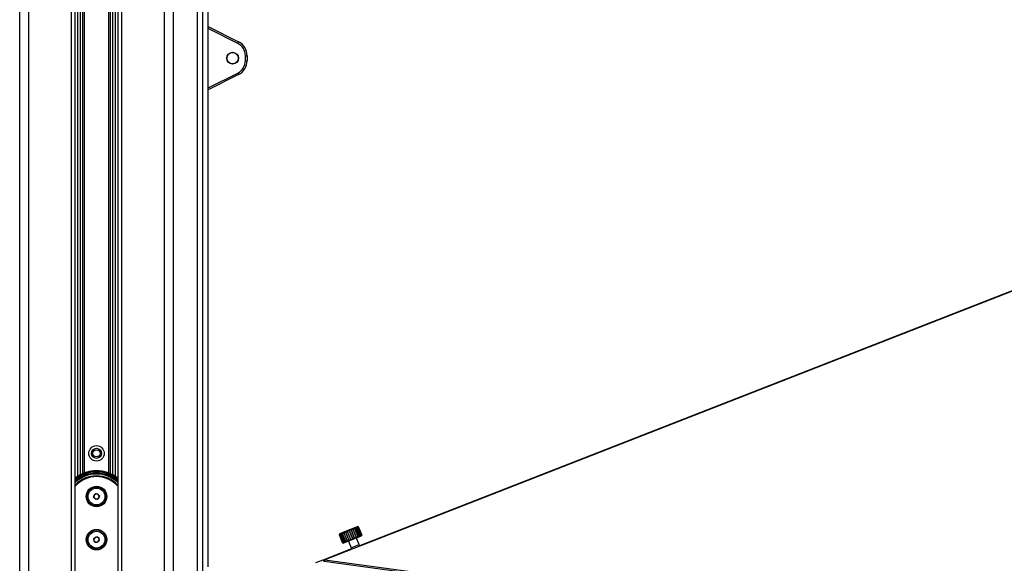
# Model space of a CAD drawing. Header units: millimetres. Extents: x 20 to 26560, y 40 to 18133.
# Tile 37 of 97: x 9009 to 10151, y 6124 to 6754. Entities that reach past the tile are written whole.
import ezdxf

# ---------------------------------------------------------------- set-up
doc = ezdxf.new("R2010")
doc.units = ezdxf.units.MM
doc.header["$LTSCALE"] = 2

msp = doc.modelspace()

# ---------------------------------------------------------------- linework, layer by layer
at = {"color": 8, "linetype": 'Continuous', "lineweight": 25}
for p, q in [((9009.42, 1723.33), (9009.42, 7471.33)), ((9019.62, 7471.33), (9019.62, 1723.33)), ((9069.53, 1723.33), (9069.53, 7471.33)), ((9127.39, 7471.33), (9127.39, 1723.33)), ((9177.3, 1723.33), (9177.3, 7471.33)), ((9187.5, 7471.33), (9187.5, 1723.33)), ((9215.75, 1723.33), (9215.75, 7471.33)), ((9221.21, 7471.33), (9221.21, 1723.33)), ((9076.75, 6224.67), (9076.75, 7457.33)), ((9079.57, 7457.33), (9079.57, 6226.35)), ((9082.57, 6227.81), (9082.57, 7457.33)), ((9083.99, 7457.33), (9083.99, 6228.39)), ((9112.93, 6228.39), (9112.93, 7457.33)), ((9114.35, 7457.33), (9114.35, 6227.81)), ((9117.35, 6226.35), (9117.35, 7457.33)), ((9120.17, 7457.33), (9120.17, 6224.67)), ((9228.01, 6119.75), (9228.01, 7291.4)), ((9262.32, 6726.53), (9228.02, 6743.83)), ((9228.02, 6674.82), (9262.32, 6692.12)), ((9393.56, 6142.01), (9402.85, 6145.72))]:
    msp.add_line(p, q, dxfattribs=at)
at = {"color": 7, "linetype": 'Continuous', "lineweight": 25}
for p, q in [((9073.82, 1723.33), (9073.82, 7471.33)), ((9123.1, 7471.33), (9123.1, 1723.33)), ((9228.02, 6119.76), (9228.02, 7291.4)), ((9228.02, 6746.05), (9263.17, 6728.32)), ((9271.11, 6706.41), (9271.11, 6712.25)), ((9271.11, 6712.25), (9273.06, 6712.25)), ((9273.06, 6712.25), (9273.06, 6706.41)), ((9271.11, 6706.41), (9273.06, 6706.41)), ((10847.49, 6707.86), (9363.28, 6128.1)), ((9263.17, 6690.34), (9228.02, 6672.61)), ((9095.1, 6200.48), (9096.05, 6203.82)), ((9097.51, 6198), (9095.1, 6200.48)), ((9096.05, 6203.82), (9099.41, 6204.66)), ((9100.87, 6198.84), (9097.51, 6198)), ((9099.41, 6204.66), (9101.82, 6202.17)), ((9101.82, 6202.17), (9100.87, 6198.84)), ((9394.14, 6163.78), (9401.01, 6166.52)), ((9399.47, 6164.83), (9399.22, 6164.73)), ((9399.22, 6164.73), (9402.93, 6155.44)), ((9403.18, 6155.54), (9399.47, 6164.83)), ((9400.76, 6165.34), (9400.57, 6165.27)), ((9400.57, 6165.27), (9404.27, 6155.98)), ((9404.47, 6156.05), (9400.76, 6165.34)), ((9401.95, 6166.12), (9401.01, 6166.52)), ((9401.68, 6165.71), (9401.56, 6165.66)), ((9401.56, 6165.66), (9405.26, 6156.37)), ((9405.39, 6156.42), (9401.68, 6165.71)), ((9402.2, 6165.92), (9402.14, 6165.89)), ((9402.14, 6165.89), (9405.85, 6156.6)), ((9405.9, 6156.63), (9402.2, 6165.92)), ((9402.31, 6165.96), (9406.01, 6156.67)), ((9095.19, 6152.47), (9097.82, 6154.73)), ((9097.82, 6154.73), (9101.09, 6153.59)), ((9101.09, 6153.59), (9101.73, 6150.18)), ((9380.02, 6157.07), (9380.17, 6157.44)), ((9380.03, 6157.08), (9380.02, 6157.07)), ((9380.02, 6157.07), (9383.72, 6147.78)), ((9383.74, 6147.79), (9380.03, 6157.08)), ((9380.58, 6158.37), (9380.17, 6157.44)), ((9380.37, 6157.21), (9380.28, 6157.18)), ((9380.28, 6157.18), (9383.99, 6147.89)), ((9384.07, 6147.92), (9380.37, 6157.21)), ((9380.58, 6158.37), (9394.14, 6163.78)), ((9381.12, 6157.51), (9380.96, 6157.45)), ((9380.96, 6157.45), (9384.67, 6148.16)), ((9384.82, 6148.22), (9381.12, 6157.51)), ((9382.26, 6157.96), (9382.04, 6157.88)), ((9382.04, 6157.88), (9385.74, 6148.59)), ((9385.96, 6148.67), (9382.26, 6157.96)), ((9383.46, 6158.44), (9383.41, 6158.6)), ((9383.73, 6158.55), (9383.46, 6158.44)), ((9383.46, 6158.44), (9387.17, 6149.16)), ((9387.44, 6149.26), (9383.73, 6158.55)), ((9405.46, 6155.37), (9385.02, 6147.22)), ((9385.5, 6159.26), (9385.18, 6159.13)), ((9385.18, 6159.13), (9388.89, 6149.84)), ((9389.2, 6149.97), (9385.5, 6159.26)), ((9387.48, 6160.05), (9387.13, 6159.91)), ((9387.13, 6159.91), (9390.84, 6150.62)), ((9391.18, 6150.76), (9387.48, 6160.05)), ((9389.6, 6160.89), (9389.24, 6160.75)), ((9389.24, 6160.75), (9392.94, 6151.46)), ((9393.31, 6151.6), (9389.6, 6160.89)), ((9391.79, 6161.76), (9391.42, 6161.62)), ((9391.42, 6161.62), (9395.12, 6152.33)), ((9395.49, 6152.47), (9391.79, 6161.76)), ((9393.94, 6162.62), (9393.59, 6162.48)), ((9393.59, 6162.48), (9397.29, 6153.19)), ((9397.65, 6153.34), (9393.94, 6162.62)), ((9396, 6163.44), (9395.66, 6163.31)), ((9395.66, 6163.31), (9399.37, 6154.02)), ((9399.7, 6154.15), (9396, 6163.44)), ((9397.29, 6153.19), (9397.65, 6153.34)), ((9397.86, 6164.19), (9397.56, 6164.07)), ((9397.56, 6164.07), (9401.27, 6154.78)), ((9401.57, 6154.9), (9397.86, 6164.19)), ((9399.37, 6154.02), (9399.7, 6154.15)), ((9402.85, 6145.72), (9399.88, 6153.15)), ((9401.27, 6154.78), (9401.57, 6154.9)), ((9402.93, 6155.44), (9403.18, 6155.54)), ((9404.27, 6155.98), (9404.47, 6156.05)), ((9405.26, 6156.37), (9405.39, 6156.42)), ((9405.46, 6155.37), (9405.86, 6156.32)), ((9405.85, 6156.6), (9405.9, 6156.63)), ((9095.83, 6149.07), (9095.19, 6152.47)), ((9099.1, 6147.92), (9095.83, 6149.07)), ((9101.73, 6150.18), (9099.1, 6147.92)), ((9383.72, 6147.78), (9383.74, 6147.79)), ((9383.99, 6147.89), (9384.07, 6147.92)), ((9384.08, 6147.63), (9385.02, 6147.22)), ((9384.67, 6148.16), (9384.82, 6148.22)), ((9385.74, 6148.59), (9385.96, 6148.67)), ((9387.17, 6149.16), (9387.44, 6149.26)), ((9388.89, 6149.84), (9389.2, 6149.97)), ((9390.59, 6149.45), (9393.56, 6142.01)), ((9390.84, 6150.62), (9391.18, 6150.76)), ((9392.94, 6151.46), (9393.31, 6151.6)), ((9393.56, 6142.01), (9394.15, 6140.54)), ((9395.12, 6152.33), (9395.49, 6152.47)), ((9403.46, 6144.18), (9402.85, 6145.72)), ((9394.15, 6140.54), (9361.96, 6127.96)), ((9361.96, 6127.96), (9352.49, 6124.27)), ((9362.53, 6128.11), (9361.43, 6127.68)), ((9361.43, 6127.68), (9361.96, 6127.96)), ((9361.43, 6127.68), (9361.87, 6126.43)), ((9363.05, 6126.89), (9361.87, 6126.43)), ((9361.87, 6126.43), (9362.59, 6126.34)), ((9361.87, 6126.43), (9362.59, 6126.34)), ((9363.28, 6128.1), (9362.53, 6128.11)), ((9362.59, 6126.34), (10148.02, 6019.59)), ((9363.28, 6128.1), (10149.36, 6021.26))]:
    msp.add_line(p, q, dxfattribs=at)
at = {"color": 7, "linetype": 'Continuous', "lineweight": 25, "flags": 128}
for points in [[(10847.49, 6708.24), (10116.2, 6422.59), (9403.46, 6144.18)], [(9363.05, 6126.89), (9362.85, 6127.37), (9362.53, 6128.11)], [(9362.59, 6126.34), (9362.82, 6126.61), (9363.05, 6126.89)]]:
    msp.add_lwpolyline(points, dxfattribs=at)
at = {"color": 7, "linetype": 'Continuous', "lineweight": 25}
for centre, radius in [((9256.26, 6709.33), 6.8), ((9256.26, 6709.33), 6.62), ((9098.46, 6251.33), 9), ((9098.46, 6251.33), 5.83), ((9098.46, 6251.33), 4.13), ((9098.46, 6201.33), 11.91), ((9098.46, 6201.33), 11.21), ((9098.46, 6201.33), 9.75), ((9098.46, 6151.33), 11.91), ((9098.46, 6151.33), 11.21), ((9098.46, 6151.33), 9.75)]:
    msp.add_circle(centre, radius, dxfattribs=at)
for centre, radius, start, end in [((9243.71, 6736.47), 21.09, 331.89973, 337.2714), ((9255.11, 6712.25), 16, 0, 63.23075), ((9255.06, 6712.25), 18, 0, 63.23075), ((9255.11, 6706.41), 16, 296.76925, 0), ((9255.06, 6706.41), 18, 296.76925, 0), ((9243.71, 6682.19), 21.09, 22.7286, 28.10027), ((9098.46, 6191.33), 39.79, 51.73954, 128.26046), ((9098.46, 6191.33), 36, 46.80845, 133.19155), ((9098.46, 6201.33), 3, 164.07117, 224.07117), ((9098.46, 6201.33), 3, 104.07117, 164.07117), ((9098.46, 6201.33), 3, 224.07117, 284.07117), ((9098.46, 6201.33), 3, 44.07117, 104.07117), ((9098.46, 6201.33), 3, 284.07117, 344.07117), ((9098.46, 6201.33), 3, 344.07117, 44.07117), ((9098.46, 6151.33), 3, 130.70083, 190.70083), ((9098.46, 6151.33), 3, 70.70083, 130.70083), ((9098.46, 6151.33), 3, 10.70083, 70.70083), ((9098.46, 6151.33), 3, 190.70083, 250.70083), ((9098.46, 6151.33), 3, 250.70083, 310.70083), ((9098.46, 6151.33), 3, 310.70083, 10.70083)]:
    msp.add_arc(centre, radius, start, end, dxfattribs=at)
at = {"color": 8, "linetype": 'Continuous', "lineweight": 25}
for radius, start, end in [(39.21, 51.06683, 128.93317), (38.21, 49.84559, 130.15441), (36.9, 48.11222, 131.88778), (33.9, 43.37546, 136.62454), (33.08, 41.8522, 138.1478)]:
    msp.add_arc((9098.46, 6191.33), radius, start, end, dxfattribs=at)
at = {"color": 7, "linetype": 'Continuous', "lineweight": 25}
for points, knots in [([(9397.56, 6164.07), (9397.4, 6164.12), (9397.13, 6164.2), (9396.74, 6164.23), (9396.43, 6164.18), (9396.21, 6164.08), (9396.04, 6163.9), (9395.96, 6163.68), (9395.99, 6163.52), (9396, 6163.44)], [0, 0, 0, 0, 0.204032, 0.3454381, 0.4634379, 0.5817831, 0.6937763, 0.8561918, 1, 1, 1, 1]), ([(9399.22, 6164.73), (9399.06, 6164.78), (9398.78, 6164.86), (9398.39, 6164.89), (9398.11, 6164.85), (9397.92, 6164.76), (9397.8, 6164.6), (9397.78, 6164.41), (9397.84, 6164.26), (9397.86, 6164.19)], [0, 0, 0, 0, 0.204032, 0.3454381, 0.4634379, 0.5817831, 0.6937763, 0.8561918, 1, 1, 1, 1]), ([(9400.57, 6165.27), (9400.4, 6165.31), (9400.12, 6165.4), (9399.76, 6165.44), (9399.52, 6165.41), (9399.37, 6165.34), (9399.3, 6165.2), (9399.33, 6165.03), (9399.43, 6164.89), (9399.47, 6164.83)], [0, 0, 0, 0, 0.204032, 0.3454381, 0.4634379, 0.5817831, 0.6937763, 0.8561918, 1, 1, 1, 1]), ([(9401.56, 6165.66), (9401.4, 6165.71), (9401.12, 6165.8), (9400.8, 6165.85), (9400.6, 6165.84), (9400.49, 6165.78), (9400.48, 6165.67), (9400.57, 6165.52), (9400.7, 6165.4), (9400.76, 6165.34)], [0, 0, 0, 0, 0.204032, 0.3454381, 0.4634379, 0.5817831, 0.6937763, 0.8561918, 1, 1, 1, 1]), ([(9402.14, 6165.89), (9401.99, 6165.95), (9401.74, 6166.04), (9401.46, 6166.11), (9401.3, 6166.13), (9401.25, 6166.09), (9401.3, 6166), (9401.44, 6165.87), (9401.61, 6165.76), (9401.68, 6165.71)], [0, 0, 0, 0, 0.204032, 0.3454381, 0.4634379, 0.5817831, 0.6937763, 0.8561918, 1, 1, 1, 1]), ([(9402.31, 6165.96), (9402.17, 6166.02), (9401.94, 6166.12), (9401.71, 6166.21), (9401.61, 6166.25), (9401.62, 6166.23), (9401.72, 6166.17), (9401.92, 6166.06), (9402.11, 6165.96), (9402.2, 6165.92)], [0, 0, 0, 0, 0.204032, 0.3454381, 0.4634379, 0.5817831, 0.6937763, 0.8561918, 1, 1, 1, 1]), ([(9380.28, 6157.18), (9380.32, 6157.31), (9380.39, 6157.53), (9380.43, 6157.73), (9380.42, 6157.8), (9380.38, 6157.76), (9380.29, 6157.62), (9380.18, 6157.39), (9380.08, 6157.18), (9380.03, 6157.08)], [0, 0, 0, 0, 0.204032, 0.3454381, 0.4634379, 0.5817831, 0.6937763, 0.8561918, 1, 1, 1, 1]), ([(9380.96, 6157.45), (9380.98, 6157.57), (9381.02, 6157.78), (9380.99, 6157.95), (9380.93, 6158), (9380.83, 6157.94), (9380.69, 6157.78), (9380.54, 6157.53), (9380.42, 6157.31), (9380.37, 6157.21)], [0, 0, 0, 0, 0.204032, 0.3454381, 0.4634379, 0.5817831, 0.6937763, 0.8561918, 1, 1, 1, 1]), ([(9382.04, 6157.88), (9382.04, 6157.99), (9382.03, 6158.18), (9381.94, 6158.33), (9381.82, 6158.36), (9381.67, 6158.28), (9381.49, 6158.1), (9381.3, 6157.84), (9381.18, 6157.61), (9381.12, 6157.51)], [0, 0, 0, 0, 0.204032, 0.3454381, 0.4634379, 0.5817831, 0.6937763, 0.8561918, 1, 1, 1, 1]), ([(9383.36, 6158.73), (9383.31, 6158.77), (9383.23, 6158.85), (9383.06, 6158.85), (9382.87, 6158.76), (9382.66, 6158.57), (9382.44, 6158.29), (9382.32, 6158.07), (9382.26, 6157.96)], [0, 0, 0, 0, 0.177653, 0.3258999, 0.4745808, 0.6152814, 0.8193292, 1, 1, 1, 1]), ([(9385.18, 6159.13), (9385.13, 6159.22), (9385.04, 6159.38), (9384.82, 6159.48), (9384.6, 6159.47), (9384.38, 6159.36), (9384.14, 6159.16), (9383.92, 6158.88), (9383.79, 6158.66), (9383.73, 6158.55)], [0, 0, 0, 0, 0.204032, 0.3454381, 0.4634379, 0.5817831, 0.6937763, 0.8561918, 1, 1, 1, 1]), ([(9387.13, 6159.91), (9387.06, 6159.99), (9386.93, 6160.13), (9386.65, 6160.21), (9386.4, 6160.18), (9386.15, 6160.06), (9385.89, 6159.86), (9385.66, 6159.58), (9385.55, 6159.36), (9385.5, 6159.26)], [0, 0, 0, 0, 0.204032, 0.3454381, 0.4634379, 0.5817831, 0.6937763, 0.8561918, 1, 1, 1, 1]), ([(9389.24, 6160.75), (9389.14, 6160.82), (9388.97, 6160.95), (9388.65, 6161.01), (9388.36, 6160.96), (9388.1, 6160.84), (9387.84, 6160.63), (9387.62, 6160.36), (9387.52, 6160.15), (9387.48, 6160.05)], [0, 0, 0, 0, 0.204032, 0.3454381, 0.4634379, 0.5817831, 0.6937763, 0.8561918, 1, 1, 1, 1]), ([(9391.42, 6161.62), (9391.3, 6161.68), (9391.09, 6161.8), (9390.74, 6161.84), (9390.43, 6161.79), (9390.16, 6161.66), (9389.9, 6161.46), (9389.71, 6161.19), (9389.64, 6160.99), (9389.6, 6160.89)], [0, 0, 0, 0, 0.20403198, 0.34543812, 0.46343791, 0.58178308, 0.69377629, 0.85619184, 1, 1, 1, 1]), ([(9393.59, 6162.48), (9393.45, 6162.54), (9393.21, 6162.64), (9392.83, 6162.67), (9392.51, 6162.62), (9392.25, 6162.5), (9392.01, 6162.3), (9391.85, 6162.04), (9391.81, 6161.85), (9391.79, 6161.76)], [0, 0, 0, 0, 0.204032, 0.3454381, 0.4634379, 0.5817831, 0.6937763, 0.8561918, 1, 1, 1, 1]), ([(9395.66, 6163.31), (9395.51, 6163.36), (9395.25, 6163.46), (9394.86, 6163.48), (9394.54, 6163.43), (9394.29, 6163.31), (9394.09, 6163.12), (9393.96, 6162.89), (9393.95, 6162.71), (9393.94, 6162.62)], [0, 0, 0, 0, 0.204032, 0.3454381, 0.4634379, 0.5817831, 0.6937763, 0.8561918, 1, 1, 1, 1]), ([(9395.49, 6152.47), (9395.6, 6152.4), (9395.79, 6152.29), (9396.13, 6152.24), (9396.44, 6152.28), (9396.71, 6152.41), (9396.96, 6152.62), (9397.17, 6152.89), (9397.25, 6153.09), (9397.29, 6153.19)], [0, 0, 0, 0, 0.20403198, 0.34543812, 0.46343791, 0.58178308, 0.69377629, 0.85619184, 1, 1, 1, 1]), ([(9397.65, 6153.34), (9397.74, 6153.26), (9397.89, 6153.12), (9398.19, 6153.06), (9398.47, 6153.1), (9398.73, 6153.22), (9398.99, 6153.43), (9399.21, 6153.7), (9399.32, 6153.92), (9399.37, 6154.02)], [0, 0, 0, 0, 0.204032, 0.3454381, 0.4634379, 0.5817831, 0.6937763, 0.8561918, 1, 1, 1, 1]), ([(9399.7, 6154.15), (9399.77, 6154.07), (9399.88, 6153.92), (9400.13, 6153.83), (9400.38, 6153.86), (9400.62, 6153.97), (9400.87, 6154.18), (9401.09, 6154.45), (9401.21, 6154.67), (9401.27, 6154.78)], [0, 0, 0, 0, 0.204032, 0.3454381, 0.4634379, 0.5817831, 0.6937763, 0.8561918, 1, 1, 1, 1]), ([(9401.57, 6154.9), (9401.61, 6154.8), (9401.68, 6154.63), (9401.88, 6154.53), (9402.08, 6154.53), (9402.29, 6154.64), (9402.52, 6154.83), (9402.74, 6155.11), (9402.87, 6155.33), (9402.93, 6155.44)], [0, 0, 0, 0, 0.204032, 0.3454381, 0.4634379, 0.5817831, 0.6937763, 0.8561918, 1, 1, 1, 1]), ([(9403.18, 6155.54), (9403.19, 6155.43), (9403.22, 6155.25), (9403.36, 6155.12), (9403.51, 6155.1), (9403.68, 6155.19), (9403.88, 6155.38), (9404.09, 6155.65), (9404.21, 6155.87), (9404.27, 6155.98)], [0, 0, 0, 0, 0.204032, 0.3454381, 0.4634379, 0.5817831, 0.6937763, 0.8561918, 1, 1, 1, 1]), ([(9404.47, 6156.05), (9404.46, 6155.94), (9404.45, 6155.74), (9404.52, 6155.58), (9404.61, 6155.55), (9404.74, 6155.61), (9404.9, 6155.78), (9405.08, 6156.04), (9405.2, 6156.27), (9405.26, 6156.37)], [0, 0, 0, 0, 0.20403198, 0.34543812, 0.46343791, 0.58178308, 0.69377629, 0.85619184, 1, 1, 1, 1]), ([(9405.39, 6156.42), (9405.36, 6156.29), (9405.31, 6156.08), (9405.31, 6155.9), (9405.35, 6155.84), (9405.43, 6155.89), (9405.55, 6156.04), (9405.69, 6156.29), (9405.8, 6156.5), (9405.85, 6156.6)], [0, 0, 0, 0, 0.204032, 0.3454381, 0.4634379, 0.5817831, 0.6937763, 0.8561918, 1, 1, 1, 1]), ([(9405.9, 6156.63), (9405.86, 6156.49), (9405.78, 6156.27), (9405.71, 6156.06), (9405.7, 6155.98), (9405.72, 6156), (9405.78, 6156.14), (9405.88, 6156.36), (9405.97, 6156.57), (9406.01, 6156.67)], [0, 0, 0, 0, 0.204032, 0.3454381, 0.4634379, 0.5817831, 0.6937763, 0.8561918, 1, 1, 1, 1]), ([(9384.08, 6147.63), (9384.05, 6147.64), (9383.96, 6147.68), (9383.82, 6147.74), (9383.72, 6147.78)], [0, 0, 0, 0, 0.2345129, 1, 1, 1, 1]), ([(9383.74, 6147.79), (9383.88, 6147.73), (9384.12, 6147.63), (9384.37, 6147.55), (9384.49, 6147.52), (9384.51, 6147.55), (9384.43, 6147.62), (9384.25, 6147.74), (9384.07, 6147.84), (9383.99, 6147.89)], [0, 0, 0, 0, 0.204032, 0.3454381, 0.4634379, 0.5817831, 0.6937763, 0.8561918, 1, 1, 1, 1]), ([(9384.07, 6147.92), (9384.23, 6147.87), (9384.49, 6147.78), (9384.79, 6147.72), (9384.96, 6147.71), (9385.04, 6147.76), (9385.01, 6147.85), (9384.89, 6147.99), (9384.74, 6148.11), (9384.67, 6148.16)], [0, 0, 0, 0, 0.204032, 0.3454381, 0.4634379, 0.5817831, 0.6937763, 0.8561918, 1, 1, 1, 1]), ([(9384.82, 6148.22), (9384.99, 6148.17), (9385.26, 6148.09), (9385.6, 6148.04), (9385.82, 6148.05), (9385.95, 6148.12), (9385.98, 6148.24), (9385.91, 6148.4), (9385.8, 6148.53), (9385.74, 6148.59)], [0, 0, 0, 0, 0.204032, 0.3454381, 0.4634379, 0.5817831, 0.6937763, 0.8561918, 1, 1, 1, 1]), ([(9385.96, 6148.67), (9386.13, 6148.63), (9386.41, 6148.54), (9386.78, 6148.51), (9387.04, 6148.54), (9387.21, 6148.62), (9387.3, 6148.76), (9387.29, 6148.95), (9387.2, 6149.09), (9387.17, 6149.16)], [0, 0, 0, 0, 0.204032, 0.3454381, 0.4634379, 0.5817831, 0.6937763, 0.8561918, 1, 1, 1, 1]), ([(9387.44, 6149.26), (9387.6, 6149.21), (9387.88, 6149.13), (9388.27, 6149.1), (9388.56, 6149.14), (9388.77, 6149.24), (9388.91, 6149.41), (9388.95, 6149.61), (9388.91, 6149.77), (9388.89, 6149.84)], [0, 0, 0, 0, 0.204032, 0.3454381, 0.4634379, 0.5817831, 0.6937763, 0.8561918, 1, 1, 1, 1]), ([(9389.2, 6149.97), (9389.36, 6149.91), (9389.63, 6149.83), (9390.02, 6149.8), (9390.33, 6149.85), (9390.57, 6149.96), (9390.75, 6150.14), (9390.85, 6150.37), (9390.84, 6150.54), (9390.84, 6150.62)], [0, 0, 0, 0, 0.20403198, 0.34543812, 0.46343791, 0.58178308, 0.69377629, 0.85619184, 1, 1, 1, 1]), ([(9391.18, 6150.76), (9391.33, 6150.7), (9391.58, 6150.6), (9391.97, 6150.58), (9392.29, 6150.63), (9392.55, 6150.75), (9392.76, 6150.94), (9392.9, 6151.19), (9392.93, 6151.37), (9392.94, 6151.46)], [0, 0, 0, 0, 0.204032, 0.3454381, 0.4634379, 0.5817831, 0.6937763, 0.8561918, 1, 1, 1, 1]), ([(9393.31, 6151.6), (9393.44, 6151.54), (9393.66, 6151.43), (9394.03, 6151.4), (9394.35, 6151.45), (9394.62, 6151.58), (9394.86, 6151.78), (9395.04, 6152.04), (9395.09, 6152.23), (9395.12, 6152.33)], [0, 0, 0, 0, 0.204032, 0.3454381, 0.4634379, 0.5817831, 0.6937763, 0.8561918, 1, 1, 1, 1])]:
    msp.add_open_spline(points, degree=3, knots=knots, dxfattribs=at)

doc.saveas('drawing.dxf')
